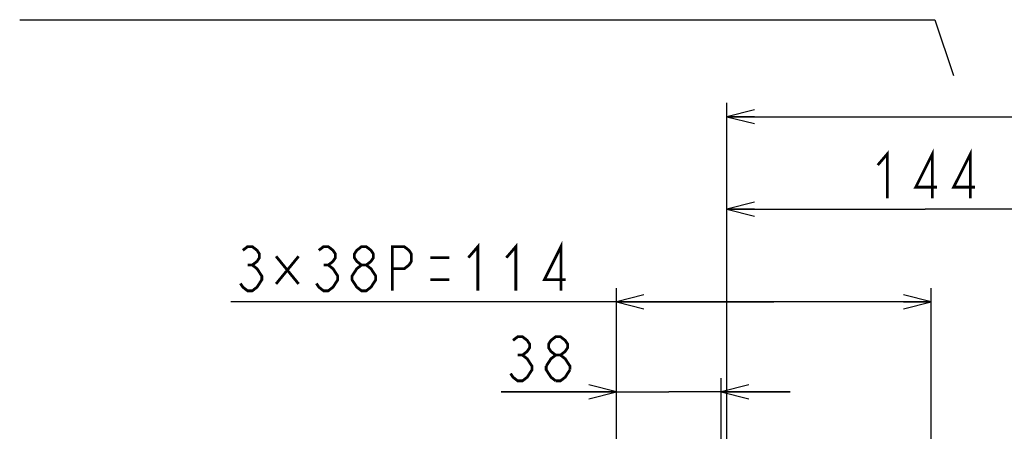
# Model space of a CAD drawing. Extents: x 29 to 422, y -226 to 287.
# Tile 6 of 63: x 54 to 125, y -115 to -85. Entities that reach past the tile are written whole.
import ezdxf

# ---------------------------------------------------------------- set-up
doc = ezdxf.new("R2010")
doc.units = 0
doc.header["$LTSCALE"] = 23.1
doc.layers.get('0').update_dxf_attribs({"linetype": 'CONTINUOUS'})
doc.layers.add('ALL_DIM', color=7, linetype='CONTINUOUS')
doc.layers.add('ALL_NOTE', color=7, linetype='CONTINUOUS')
doc.dimstyles.get("Standard").update_dxf_attribs({"dimtxt": 2.5, "dimasz": 2.5, "dimexe": 1.25, "dimexo": 0.625, "dimtad": 1, "dimcen": 2.5, "dimazin": 3, "dimtfac": 1, "dimtmove": 0, "dimatfit": 3})

# ---------------------------------------------------------------- blocks, each defined once
blk = doc.blocks.new('_OPEN')
at = {"color": 0, "linetype": 'BYBLOCK'}
for p, q in [((0, 0), (-1, 0.25)), ((-1, -0.25), (0, 0)), ((-1, 0), (0, 0))]:
    blk.add_line(p, q, dxfattribs=at)
blk = doc.blocks.new('*D32')
at = {"layer": 'ALL_DIM', "color": 2, "linetype": 'CONTINUOUS'}
for p, q in [((96.969, -124.865), (96.969, -110.697)), ((104.569, -124.865), (104.569, -110.697)), ((96.969, -111.697), (88.616, -111.697)), ((88.616, -111.697), (100.769, -111.697)), ((109.569, -111.697), (100.769, -111.697)), ((104.569, -111.697), (109.569, -111.697))]:
    blk.add_line(p, q, dxfattribs=at)
at = {"layer": 'ALL_DIM', "color": 2, "linetype": 'CONTINUOUS', "xscale": 2, "yscale": 2, "zscale": 2}
blk.add_blockref('_OPEN', (96.969, -111.697), dxfattribs=at)
at = {"layer": 'ALL_DIM', "color": 2, "linetype": 'CONTINUOUS', "xscale": 2, "yscale": 2, "zscale": 2, "rotation": 180}
blk.add_blockref('_OPEN', (104.569, -111.697), dxfattribs=at)
blk = doc.blocks.new('*D33')
at = {"layer": 'ALL_DIM', "color": 2, "linetype": 'CONTINUOUS'}
for p, q in [((96.969, -124.865), (96.969, -104.17)), ((119.769, -124.865), (119.769, -104.17)), ((108.369, -105.17), (69.043, -105.17)), ((96.969, -105.17), (108.369, -105.17)), ((119.769, -105.17), (108.369, -105.17))]:
    blk.add_line(p, q, dxfattribs=at)
at = {"layer": 'ALL_DIM', "color": 2, "linetype": 'CONTINUOUS', "xscale": 2, "yscale": 2, "zscale": 2, "rotation": 180}
blk.add_blockref('_OPEN', (96.969, -105.17), dxfattribs=at)
at = {"layer": 'ALL_DIM', "color": 2, "linetype": 'CONTINUOUS', "xscale": 2, "yscale": 2, "zscale": 2}
blk.add_blockref('_OPEN', (119.769, -105.17), dxfattribs=at)
blk = doc.blocks.new('*D34')
at = {"layer": 'ALL_DIM', "color": 2, "linetype": 'CONTINUOUS'}
for p, q in [((104.969, -155.985), (104.969, -97.456)), ((133.719, -121.365), (133.719, -97.456)), ((104.969, -98.456), (119.344, -98.456)), ((133.719, -98.456), (119.344, -98.456))]:
    blk.add_line(p, q, dxfattribs=at)
at = {"layer": 'ALL_DIM', "color": 2, "linetype": 'CONTINUOUS', "xscale": 2, "yscale": 2, "zscale": 2, "rotation": 180}
blk.add_blockref('_OPEN', (104.969, -98.456), dxfattribs=at)
at = {"layer": 'ALL_DIM', "color": 2, "linetype": 'CONTINUOUS', "xscale": 2, "yscale": 2, "zscale": 2}
blk.add_blockref('_OPEN', (133.719, -98.456), dxfattribs=at)
blk = doc.blocks.new('*D36')
at = {"layer": 'ALL_DIM', "color": 2, "linetype": 'CONTINUOUS'}
for p, q in [((104.969, -155.985), (104.969, -90.749)), ((187.329, -127.381), (187.329, -90.749)), ((104.969, -91.749), (146.149, -91.749)), ((187.329, -91.749), (146.149, -91.749))]:
    blk.add_line(p, q, dxfattribs=at)
at = {"layer": 'ALL_DIM', "color": 2, "linetype": 'CONTINUOUS', "xscale": 2, "yscale": 2, "zscale": 2, "rotation": 180}
blk.add_blockref('_OPEN', (104.969, -91.749), dxfattribs=at)
at = {"layer": 'ALL_DIM', "color": 2, "linetype": 'CONTINUOUS', "xscale": 2, "yscale": 2, "zscale": 2}
blk.add_blockref('_OPEN', (187.329, -91.749), dxfattribs=at)

msp = doc.modelspace()

# ---------------------------------------------------------------- linework, layer by layer
at = {"layer": 'ALL_DIM', "color": 2, "linetype": 'CONTINUOUS', "const_width": 0.2}
for points in [[(119.86, -97.656), (119.86, -94.456), (118.656, -96.856), (120.204, -96.856)], [(122.612, -97.656), (122.612, -94.456), (121.408, -96.856), (122.956, -96.856)], [(115.904, -95.256), (116.592, -94.456), (116.592, -97.656)], [(69.903, -101.436), (70.247, -101.17), (70.591, -101.17), (70.935, -101.436), (71.107, -101.703), (71.107, -101.97), (70.935, -102.236), (70.591, -102.503), (70.935, -102.77), (71.107, -103.036), (71.279, -103.303), (71.279, -103.57), (71.107, -103.836), (70.935, -104.103), (70.591, -104.37), (70.247, -104.37), (69.903, -104.103), (69.731, -103.836)], [(75.407, -101.436), (75.751, -101.17), (76.095, -101.17), (76.439, -101.436), (76.611, -101.703), (76.611, -101.97), (76.439, -102.236), (76.095, -102.503), (76.439, -102.77), (76.611, -103.036), (76.783, -103.303), (76.783, -103.57), (76.611, -103.836), (76.439, -104.103), (76.095, -104.37), (75.751, -104.37), (75.407, -104.103), (75.235, -103.836)], [(78.503, -102.503), (78.159, -102.236), (77.987, -101.97), (77.987, -101.703), (78.159, -101.436), (78.503, -101.17), (78.847, -101.17), (79.191, -101.436), (79.363, -101.703), (79.363, -101.97), (79.191, -102.236), (78.847, -102.503)], [(80.739, -104.37), (80.739, -101.17), (81.599, -101.17), (81.943, -101.436), (82.115, -101.703), (82.115, -102.236), (81.943, -102.503), (81.599, -102.77), (80.739, -102.77)], [(86.243, -101.97), (86.931, -101.17), (86.931, -104.37)], [(88.995, -101.97), (89.683, -101.17), (89.683, -104.37)], [(92.951, -104.37), (92.951, -101.17), (91.747, -103.57), (93.295, -103.57)], [(73.945, -101.87), (72.311, -103.87)], [(72.311, -101.87), (73.945, -103.87)], [(83.491, -101.97), (84.867, -101.97)], [(70.247, -102.503), (70.591, -102.503)], [(75.751, -102.503), (76.095, -102.503)], [(78.503, -104.37), (78.159, -104.103), (77.987, -103.836), (77.815, -103.57), (77.815, -103.303), (77.987, -103.036), (78.159, -102.77), (78.503, -102.503), (78.847, -102.503), (79.191, -102.77), (79.363, -103.036), (79.535, -103.303), (79.535, -103.57), (79.363, -103.836), (79.191, -104.103), (78.847, -104.37), (78.503, -104.37)], [(83.491, -103.57), (84.867, -103.57)], [(89.476, -107.964), (89.82, -107.697), (90.164, -107.697), (90.508, -107.964), (90.68, -108.231), (90.68, -108.497), (90.508, -108.764), (90.164, -109.031), (90.508, -109.297), (90.68, -109.564), (90.852, -109.831), (90.852, -110.097), (90.68, -110.364), (90.508, -110.631), (90.164, -110.897), (89.82, -110.897), (89.476, -110.631), (89.304, -110.364)], [(92.572, -109.031), (92.228, -108.764), (92.056, -108.497), (92.056, -108.231), (92.228, -107.964), (92.572, -107.697), (92.916, -107.697), (93.26, -107.964), (93.432, -108.231), (93.432, -108.497), (93.26, -108.764), (92.916, -109.031)], [(89.82, -109.031), (90.164, -109.031)], [(91.884, -109.831), (92.228, -109.297), (92.572, -109.031), (92.916, -109.031), (93.26, -109.297), (93.432, -109.564), (93.604, -109.831), (93.604, -110.097)], [(92.572, -110.897), (92.228, -110.631), (92.056, -110.364), (91.884, -110.097), (91.884, -109.831)], [(93.604, -110.097), (93.26, -110.631), (92.916, -110.897), (92.572, -110.897)]]:
    msp.add_lwpolyline(points, dxfattribs=at)
at = {"layer": 'ALL_NOTE', "color": 2, "linetype": 'CONTINUOUS'}
for p, q in [((53.737, -84.719), (120.035, -84.719)), ((120.035, -84.719), (121.394, -88.753))]:
    msp.add_line(p, q, dxfattribs=at)

# ---------------------------------------------------------------- dimensions: what is measured, and where the dimension line sits
at = {"layer": 'ALL_DIM', "color": 2, "linetype": 'CONTINUOUS'}
dim = msp.add_linear_dim(base=(104.969, -91.749), p1=(187.329, -127.381), p2=(104.969, -155.985), angle=180, dimstyle='Standard', dxfattribs=at)
dim.commit()
dim.dimension.update_dxf_attribs({"geometry": '*D36', "text_midpoint": (142.021, -90.949), "dimtype": 128})
for base, p1, p2, picture, middle in [((133.719, -98.456), (104.969, -155.985), (133.719, -121.365), '*D34', (115.216, -97.656)), ((119.769, -105.17), (96.969, -124.865), (119.769, -124.865), '*D33', (69.043, -104.37)), ((104.569, -111.697), (96.969, -124.865), (104.569, -124.865), '*D32', (88.616, -110.897))]:
    dim = msp.add_linear_dim(base=base, p1=p1, p2=p2, dimstyle='Standard', dxfattribs=at)
    dim.commit()
    dim.dimension.update_dxf_attribs({"geometry": picture, "text_midpoint": middle, "dimtype": 128})

doc.saveas('drawing.dxf')
